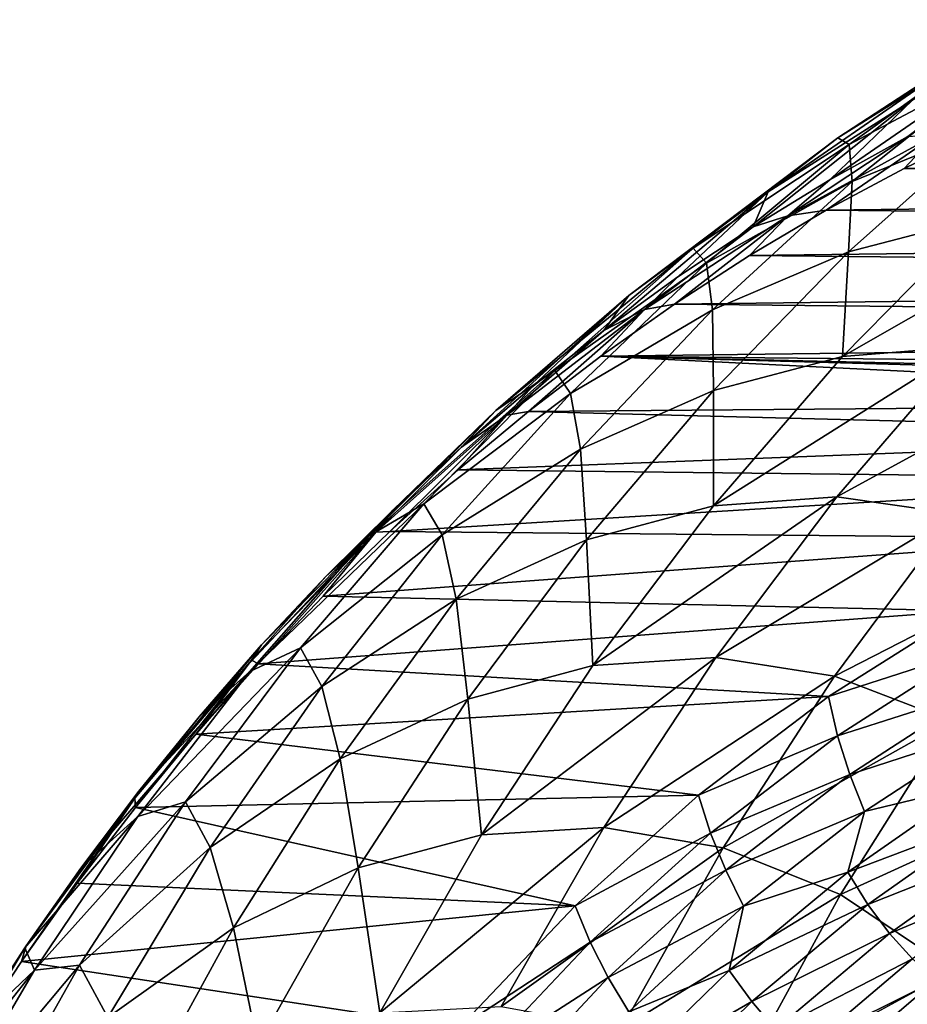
# Model space of a CAD drawing. Header units: metres. Extents: x -13 to 104, y -17 to 17.
# Tile 204 of 235: x 74.77 to 79.34, y 9.13 to 14.2. Entities that reach past the tile are written whole.
import ezdxf

# ---------------------------------------------------------------- set-up
doc = ezdxf.new("R2010")
doc.units = ezdxf.units.M
doc.layers.add('solid_508351', color=7, linetype='CONTINUOUS')

msp = doc.modelspace()

# ---------------------------------------------------------------- linework, layer by layer
at = {"layer": 'solid_508351'}
for points in [[(78.936287, 13.375795, -12.968356), (79.363388, 13.788843, -11.947206), (80.132179, 14.20115, -12.48552)], [(79.338417, 13.599135, -13.249929), (78.936287, 13.375795, -12.968356), (80.132179, 14.20115, -12.48552)], [(78.618942, 13.314594, -11.425943), (78.977005, 13.59304, -10.323207), (79.752174, 14.098279, -10.865984)], [(79.363388, 13.788843, -11.947206), (78.618942, 13.314594, -11.425943), (79.752174, 14.098279, -10.865984)], [(78.977005, 13.59304, -10.323207), (79.036148, 13.559154, -8.983952), (79.803734, 14.108935, -9.52142)], [(79.752174, 14.098279, -10.865984), (78.977005, 13.59304, -10.323207), (79.803734, 14.108935, -9.52142)], [(79.803734, 14.108935, -9.52142), (79.036148, 13.559154, -8.983952), (79.805771, 13.967717, -8.119787)], [(79.036148, 13.559154, -8.983952), (79.051956, 13.367778, -7.59196), (79.805771, 13.967717, -8.119787)], [(79.805771, 13.967717, -8.119787), (79.051956, 13.367778, -7.59196), (79.766251, 13.660302, -6.671569)], [(78.541077, 13.134741, -12.69163), (78.618942, 13.314594, -11.425943), (79.363388, 13.788843, -11.947206)], [(78.936287, 13.375795, -12.968356), (78.541077, 13.134741, -12.69163), (79.363388, 13.788843, -11.947206)], [(79.766251, 13.660302, -6.671569), (79.03318, 13.005129, -6.158264), (79.705307, 13.180229, -5.195817)], [(79.051956, 13.367778, -7.59196), (79.03318, 13.005129, -6.158264), (79.766251, 13.660302, -6.671569)], [(77.902199, 12.780534, -10.924071), (78.231903, 13.024377, -9.801479), (78.977005, 13.59304, -10.323207)], [(78.618942, 13.314594, -11.425943), (77.902199, 12.780534, -10.924071), (78.977005, 13.59304, -10.323207)], [(78.977005, 13.59304, -10.323207), (78.231903, 13.024377, -9.801479), (79.036148, 13.559154, -8.983952)], [(79.48333, 13.609924, -13.620925), (78.720024, 13.190952, -13.086448), (79.338417, 13.599135, -13.249929)], [(79.48333, 13.609924, -13.620925), (78.91761, 13.220087, -13.478468), (78.720024, 13.190952, -13.086448)], [(78.720024, 13.190952, -13.086448), (78.936287, 13.375795, -12.968356), (79.338417, 13.599135, -13.249929)], [(79.48333, 13.609924, -13.620925), (79.319092, 13.435565, -13.75959), (78.91761, 13.220087, -13.478468)], [(79.319092, 13.435565, -13.75959), (79.726364, 13.632682, -14.044764), (88.296005, 13.545095, -20.045292)], [(79.48333, 13.609924, -13.620925), (79.726364, 13.632682, -14.044764), (79.319092, 13.435565, -13.75959)], [(78.231903, 13.024377, -9.801479), (78.300797, 12.947234, -8.46905), (79.036148, 13.559154, -8.983952)], [(79.036148, 13.559154, -8.983952), (78.300797, 12.947234, -8.46905), (79.051956, 13.367778, -7.59196)], [(79.319092, 13.435565, -13.75959), (88.296005, 13.545095, -20.045292), (88.700783, 13.339531, -20.328722)], [(78.91761, 13.220087, -13.478468), (79.319092, 13.435565, -13.75959), (88.700783, 13.339531, -20.328722)], [(78.300797, 12.947234, -8.46905), (78.332901, 12.707309, -7.08847), (79.051956, 13.367778, -7.59196)], [(79.051956, 13.367778, -7.59196), (78.332901, 12.707309, -7.08847), (79.03318, 13.005129, -6.158264)], [(78.720024, 13.190952, -13.086448), (78.541077, 13.134741, -12.69163), (78.936287, 13.375795, -12.968356)], [(78.91761, 13.220087, -13.478468), (88.700783, 13.339531, -20.328722), (89.099014, 13.116028, -20.607565)], [(77.773521, 12.600789, -12.154181), (77.902199, 12.780534, -10.924071), (78.618942, 13.314594, -11.425943)], [(78.15332, 12.876291, -12.420118), (77.773521, 12.600789, -12.154181), (78.618942, 13.314594, -11.425943)], [(78.541077, 13.134741, -12.69163), (78.15332, 12.876291, -12.420118), (78.618942, 13.314594, -11.425943)], [(79.000732, 12.466562, -4.70247), (79.639496, 12.518057, -3.70914), (80.348068, 13.235752, -4.205287)], [(79.705307, 13.180229, -5.195817), (79.000732, 12.466562, -4.70247), (80.348068, 13.235752, -4.205287)], [(78.720024, 13.190952, -13.086448), (77.982391, 12.708273, -12.569952), (78.541077, 13.134741, -12.69163)], [(78.720024, 13.190952, -13.086448), (78.136093, 12.736293, -12.931246), (77.982391, 12.708273, -12.569952)], [(78.720024, 13.190952, -13.086448), (78.523224, 12.986968, -13.202315), (78.136093, 12.736293, -12.931246)], [(78.523224, 12.986968, -13.202315), (78.91761, 13.220087, -13.478468), (89.099014, 13.116028, -20.607565)], [(78.720024, 13.190952, -13.086448), (78.91761, 13.220087, -13.478468), (78.523224, 12.986968, -13.202315)], [(77.982391, 12.708273, -12.569952), (78.15332, 12.876291, -12.420118), (78.541077, 13.134741, -12.69163)], [(79.03318, 13.005129, -6.158264), (79.000732, 12.466562, -4.70247), (79.705307, 13.180229, -5.195817)], [(78.523224, 12.986968, -13.202315), (89.099014, 13.116028, -20.607565), (89.490196, 12.874831, -20.881472)], [(77.216362, 12.189061, -10.443847), (77.520332, 12.394946, -9.303235), (78.231903, 13.024377, -9.801479)], [(77.902199, 12.780534, -10.924071), (77.216362, 12.189061, -10.443847), (78.231903, 13.024377, -9.801479)], [(78.231903, 13.024377, -9.801479), (77.520332, 12.394946, -9.303235), (78.300797, 12.947234, -8.46905)], [(78.136093, 12.736293, -12.931246), (78.523224, 12.986968, -13.202315), (89.490196, 12.874831, -20.881472)], [(78.332901, 12.707309, -7.08847), (78.337738, 12.291429, -5.671309), (79.03318, 13.005129, -6.158264)], [(79.03318, 13.005129, -6.158264), (78.337738, 12.291429, -5.671309), (79.000732, 12.466562, -4.70247)], [(77.520332, 12.394946, -9.303235), (77.601036, 12.275981, -7.979074), (78.300797, 12.947234, -8.46905)], [(78.300797, 12.947234, -8.46905), (77.601036, 12.275981, -7.979074), (78.332901, 12.707309, -7.08847)], [(77.982391, 12.708273, -12.569952), (77.773521, 12.600789, -12.154181), (78.15332, 12.876291, -12.420118)], [(78.136093, 12.736293, -12.931246), (89.490196, 12.874831, -20.881472), (89.873756, 12.616324, -21.150043)], [(77.039803, 12.00011, -11.640426), (77.216362, 12.189061, -10.443847), (77.902199, 12.780534, -10.924071)], [(77.402184, 12.3086, -11.894168), (77.039803, 12.00011, -11.640426), (77.902199, 12.780534, -10.924071)], [(77.773521, 12.600789, -12.154181), (77.402184, 12.3086, -11.894168), (77.902199, 12.780534, -10.924071)], [(77.756821, 12.468447, -12.665672), (78.136093, 12.736293, -12.931246), (89.873756, 12.616324, -21.150043)], [(77.982391, 12.708273, -12.569952), (78.136093, 12.736293, -12.931246), (77.756821, 12.468447, -12.665672)], [(77.982391, 12.708273, -12.569952), (77.273994, 12.164217, -12.073933), (77.773521, 12.600789, -12.154181)], [(77.982391, 12.708273, -12.569952), (77.385513, 12.183522, -12.405682), (77.273994, 12.164217, -12.073933)], [(77.982391, 12.708273, -12.569952), (77.756821, 12.468447, -12.665672), (77.385513, 12.183522, -12.405682)], [(77.601036, 12.275981, -7.979074), (77.651855, 11.989299, -6.611598), (78.332901, 12.707309, -7.08847)], [(78.332901, 12.707309, -7.08847), (77.651855, 11.989299, -6.611598), (78.337738, 12.291429, -5.671309)], [(77.273994, 12.164217, -12.073933), (77.402184, 12.3086, -11.894168), (77.773521, 12.600789, -12.154181)], [(77.756821, 12.468447, -12.665672), (89.873756, 12.616324, -21.150043), (90.24958, 12.340563, -21.413198)], [(78.336914, 11.696871, -4.237657), (78.97197, 11.743937, -3.241733), (79.639496, 12.518057, -3.70914)], [(79.000732, 12.466562, -4.70247), (78.336914, 11.696871, -4.237657), (79.639496, 12.518057, -3.70914)], [(79.639496, 12.518057, -3.70914), (78.97197, 11.743937, -3.241733), (80.246437, 12.439839, -2.69104)], [(77.385513, 12.183522, -12.405682), (77.756821, 12.468447, -12.665672), (82.644882, 12.226332, -16.088333)], [(77.756821, 12.468447, -12.665672), (83.429909, 12.310305, -16.638016), (82.644882, 12.226332, -16.088333)], [(77.756821, 12.468447, -12.665672), (84.217903, 12.319276, -17.189775), (83.429909, 12.310305, -16.638016)], [(77.756821, 12.468447, -12.665672), (90.24958, 12.340563, -21.413198), (84.217903, 12.319276, -17.189775)], [(78.337738, 12.291429, -5.671309), (78.336914, 11.696871, -4.237657), (79.000732, 12.466562, -4.70247)], [(78.97197, 11.743937, -3.241733), (79.580811, 11.656856, -2.224964), (80.246437, 12.439839, -2.69104)], [(76.564529, 11.542834, -9.987426), (76.845627, 11.707683, -8.8308), (77.520332, 12.394946, -9.303235)], [(77.216362, 12.189061, -10.443847), (76.564529, 11.542834, -9.987426), (77.520332, 12.394946, -9.303235)], [(77.520332, 12.394946, -9.303235), (76.845627, 11.707683, -8.8308), (77.601036, 12.275981, -7.979074)], [(76.845627, 11.707683, -8.8308), (76.940086, 11.54847, -7.516271), (77.601036, 12.275981, -7.979074)], [(77.601036, 12.275981, -7.979074), (76.940086, 11.54847, -7.516271), (77.651855, 11.989299, -6.611598)], [(77.273994, 12.164217, -12.073933), (77.039803, 12.00011, -11.640426), (77.402184, 12.3086, -11.894168)], [(77.651855, 11.989299, -6.611598), (77.683052, 11.522413, -5.212897), (78.337738, 12.291429, -5.671309)], [(78.337738, 12.291429, -5.671309), (77.683052, 11.522413, -5.212897), (78.336914, 11.696871, -4.237657)], [(77.385513, 12.183522, -12.405682), (82.644882, 12.226332, -16.088333), (81.86763, 12.067874, -15.544097)], [(76.343811, 11.335883, -11.153086), (76.564529, 11.542834, -9.987426), (77.216362, 12.189061, -10.443847)], [(76.686859, 11.675728, -11.393289), (76.343811, 11.335883, -11.153086), (77.216362, 12.189061, -10.443847)], [(77.039803, 12.00011, -11.640426), (76.686859, 11.675728, -11.393289), (77.216362, 12.189061, -10.443847)], [(77.023399, 11.882442, -12.152126), (77.385513, 12.183522, -12.405682), (81.86763, 12.067874, -15.544097)], [(77.273994, 12.164217, -12.073933), (77.385513, 12.183522, -12.405682), (77.023399, 11.882442, -12.152126)], [(77.273994, 12.164217, -12.073933), (76.598274, 11.561413, -11.600783), (77.039803, 12.00011, -11.640426)], [(77.273994, 12.164217, -12.073933), (76.670517, 11.565261, -11.905039), (76.598274, 11.561413, -11.600783)], [(77.273994, 12.164217, -12.073933), (77.023399, 11.882442, -12.152126), (76.670517, 11.565261, -11.905039)], [(77.023399, 11.882442, -12.152126), (81.86763, 12.067874, -15.544097), (81.10289, 11.835899, -15.008619)], [(76.598274, 11.561413, -11.600783), (76.686859, 11.675728, -11.393289), (77.039803, 12.00011, -11.640426)], [(76.940086, 11.54847, -7.516271), (77.011909, 11.217001, -6.163503), (77.651855, 11.989299, -6.611598)], [(77.651855, 11.989299, -6.611598), (77.011909, 11.217001, -6.163503), (77.683052, 11.522413, -5.212897)], [(76.670517, 11.565261, -11.905039), (77.023399, 11.882442, -12.152126), (81.10289, 11.835899, -15.008619)], [(76.670517, 11.565261, -11.905039), (81.10289, 11.835899, -15.008619), (80.355309, 11.531823, -14.485156)], [(77.71682, 10.874615, -3.803467), (78.348495, 10.916883, -2.805171), (78.97197, 11.743937, -3.241733)], [(78.336914, 11.696871, -4.237657), (77.71682, 10.874615, -3.803467), (78.97197, 11.743937, -3.241733)], [(78.97197, 11.743937, -3.241733), (78.348495, 10.916883, -2.805171), (79.580811, 11.656856, -2.224964)], [(75.949615, 10.844754, -9.55686), (76.21093, 10.965794, -8.386377), (76.845627, 11.707683, -8.8308)], [(76.564529, 11.542834, -9.987426), (75.949615, 10.844754, -9.55686), (76.845627, 11.707683, -8.8308)], [(76.845627, 11.707683, -8.8308), (76.21093, 10.965794, -8.386377), (76.940086, 11.54847, -7.516271)], [(76.598274, 11.561413, -11.600783), (76.343811, 11.335883, -11.153086), (76.686859, 11.675728, -11.393289)], [(77.683052, 11.522413, -5.212897), (77.71682, 10.874615, -3.803467), (78.336914, 11.696871, -4.237657)], [(78.348495, 10.916883, -2.805171), (78.9599, 10.82091, -1.790202), (79.580811, 11.656856, -2.224964)], [(79.580811, 11.656856, -2.224964), (78.9599, 10.82091, -1.790202), (80.167953, 11.440745, -1.195556)], [(76.598274, 11.561413, -11.600783), (75.958473, 10.902771, -11.152791), (76.343811, 11.335883, -11.153086)], [(76.598274, 11.561413, -11.600783), (75.994339, 10.884261, -11.431571), (75.958473, 10.902771, -11.152791)], [(76.598274, 11.561413, -11.600783), (76.327385, 11.23241, -11.664773), (75.994339, 10.884261, -11.431571)], [(76.327385, 11.23241, -11.664773), (76.670517, 11.565261, -11.905039), (80.355309, 11.531823, -14.485156)], [(76.598274, 11.561413, -11.600783), (76.670517, 11.565261, -11.905039), (76.327385, 11.23241, -11.664773)], [(75.689232, 10.611627, -10.694743), (75.949615, 10.844754, -9.55686), (76.564529, 11.542834, -9.987426)], [(76.011124, 10.981027, -10.920135), (75.689232, 10.611627, -10.694743), (76.564529, 11.542834, -9.987426)], [(76.343811, 11.335883, -11.153086), (76.011124, 10.981027, -10.920135), (76.564529, 11.542834, -9.987426)], [(76.21093, 10.965794, -8.386377), (76.320969, 10.768034, -7.08276), (76.940086, 11.54847, -7.516271)], [(76.940086, 11.54847, -7.516271), (76.320969, 10.768034, -7.08276), (77.011909, 11.217001, -6.163503)], [(76.327385, 11.23241, -11.664773), (80.355309, 11.531823, -14.485156), (79.629433, 11.157497, -13.976894)], [(77.011909, 11.217001, -6.163503), (77.072083, 10.701543, -4.785089), (77.683052, 11.522413, -5.212897)], [(77.683052, 11.522413, -5.212897), (77.072083, 10.701543, -4.785089), (77.71682, 10.874615, -3.803467)], [(78.9599, 10.82091, -1.790202), (79.55555, 10.592542, -0.76675), (80.167953, 11.440745, -1.195556)], [(75.958473, 10.902771, -11.152791), (76.011124, 10.981027, -10.920135), (76.343811, 11.335883, -11.153086)], [(75.994339, 10.884261, -11.431571), (76.327385, 11.23241, -11.664773), (79.629433, 11.157497, -13.976894)], [(76.320969, 10.768034, -7.08276), (76.415955, 10.393911, -5.746213), (77.011909, 11.217001, -6.163503)], [(77.011909, 11.217001, -6.163503), (76.415955, 10.393911, -5.746213), (77.072083, 10.701543, -4.785089)], [(75.994339, 10.884261, -11.431571), (79.629433, 11.157497, -13.976894), (78.929672, 10.715194, -13.486917)], [(79.658646, 10.950875, -13.981303), (78.929672, 10.715194, -13.486917), (79.629433, 11.157497, -13.976894)], [(75.357689, 10.191474, -10.732119), (75.689232, 10.611627, -10.694743), (76.011124, 10.981027, -10.920135)], [(75.958473, 10.902771, -11.152791), (75.357689, 10.191474, -10.732119), (76.011124, 10.981027, -10.920135)], [(75.37439, 10.097958, -9.154081), (75.619194, 10.172741, -7.972041), (76.21093, 10.965794, -8.386377)], [(75.949615, 10.844754, -9.55686), (75.37439, 10.097958, -9.154081), (76.21093, 10.965794, -8.386377)], [(76.21093, 10.965794, -8.386377), (75.619194, 10.172741, -7.972041), (76.320969, 10.768034, -7.08276)], [(75.958473, 10.902771, -11.152791), (75.361244, 10.144855, -10.988276), (75.357689, 10.191474, -10.732119)], [(75.958473, 10.902771, -11.152791), (75.672234, 10.521662, -11.206032), (75.361244, 10.144855, -10.988276)], [(75.958473, 10.902771, -11.152791), (75.994339, 10.884261, -11.431571), (75.672234, 10.521662, -11.206032)], [(77.143257, 10.003488, -3.401851), (77.771881, 10.040623, -2.401425), (78.348495, 10.916883, -2.805171)], [(77.71682, 10.874615, -3.803467), (77.143257, 10.003488, -3.401851), (78.348495, 10.916883, -2.805171)], [(78.348495, 10.916883, -2.805171), (77.771881, 10.040623, -2.401425), (78.9599, 10.82091, -1.790202)], [(78.975121, 10.513444, -13.502696), (78.929672, 10.715194, -13.486917), (79.658646, 10.950875, -13.981303)], [(78.975121, 10.513444, -13.502696), (79.658646, 10.950875, -13.981303), (79.706169, 10.747146, -13.966025)], [(75.672234, 10.521662, -11.206032), (75.994339, 10.884261, -11.431571), (78.929672, 10.715194, -13.486917)], [(77.072083, 10.701543, -4.785089), (77.143257, 10.003488, -3.401851), (77.71682, 10.874615, -3.803467)], [(75.079529, 9.831176, -10.267824), (75.37439, 10.097958, -9.154081), (75.949615, 10.844754, -9.55686)], [(75.378563, 10.228174, -10.477211), (75.079529, 9.831176, -10.267824), (75.949615, 10.844754, -9.55686)], [(75.689232, 10.611627, -10.694743), (75.378563, 10.228174, -10.477211), (75.949615, 10.844754, -9.55686)], [(77.771881, 10.040623, -2.401425), (78.386536, 9.935801, -1.388727), (78.9599, 10.82091, -1.790202)], [(78.9599, 10.82091, -1.790202), (78.386536, 9.935801, -1.388727), (79.55555, 10.592542, -0.76675)], [(75.619194, 10.172741, -7.972041), (75.746521, 9.938251, -6.680529), (76.320969, 10.768034, -7.08276)], [(76.320969, 10.768034, -7.08276), (75.746521, 9.938251, -6.680529), (76.415955, 10.393911, -5.746213)], [(75.672234, 10.521662, -11.206032), (78.929672, 10.715194, -13.486917), (78.260292, 10.207604, -13.018211)], [(76.415955, 10.393911, -5.746213), (76.507568, 9.832513, -4.389812), (77.072083, 10.701543, -4.785089)], [(77.072083, 10.701543, -4.785089), (76.507568, 9.832513, -4.389812), (77.143257, 10.003488, -3.401851)], [(78.975121, 10.513444, -13.502696), (78.260292, 10.207604, -13.018211), (78.929672, 10.715194, -13.486917)], [(78.975121, 10.513444, -13.502696), (79.706169, 10.747146, -13.966025), (79.038475, 10.31476, -13.498499)], [(79.038475, 10.31476, -13.498499), (79.706169, 10.747146, -13.966025), (79.767876, 10.550525, -13.929027)], [(75.357689, 10.191474, -10.732119), (75.378563, 10.228174, -10.477211), (75.689232, 10.611627, -10.694743)], [(78.386536, 9.935801, -1.388727), (78.991661, 9.695615, -0.371906), (79.55555, 10.592542, -0.76675)], [(79.55555, 10.592542, -0.76675), (78.991661, 9.695615, -0.371906), (80.126305, 10.213722, 0.266548)], [(79.038475, 10.31476, -13.498499), (79.767876, 10.550525, -13.929027), (79.115425, 10.123053, -13.472176)], [(79.115425, 10.123053, -13.472176), (79.767876, 10.550525, -13.929027), (79.669838, 10.257625, -13.749968)], [(75.361244, 10.144855, -10.988276), (75.672234, 10.521662, -11.206032), (78.260292, 10.207604, -13.018211)], [(78.32148, 10.012554, -13.045012), (78.260292, 10.207604, -13.018211), (78.975121, 10.513444, -13.502696)], [(78.32148, 10.012554, -13.045012), (78.975121, 10.513444, -13.502696), (79.038475, 10.31476, -13.498499)], [(75.746521, 9.938251, -6.680529), (75.866699, 9.523757, -5.361618), (76.415955, 10.393911, -5.746213)], [(76.415955, 10.393911, -5.746213), (75.866699, 9.523757, -5.361618), (76.507568, 9.832513, -4.389812)], [(78.32148, 10.012554, -13.045012), (79.038475, 10.31476, -13.498499), (78.400146, 9.820672, -13.051538)], [(78.400146, 9.820672, -13.051538), (79.038475, 10.31476, -13.498499), (79.115425, 10.123053, -13.472176)], [(79.028732, 9.811193, -13.30106), (79.669838, 10.257625, -13.749968), (79.759674, 10.086579, -13.674232)], [(79.115425, 10.123053, -13.472176), (79.669838, 10.257625, -13.749968), (79.028732, 9.811193, -13.30106)], [(74.798828, 9.430955, -10.340797), (75.079529, 9.831176, -10.267824), (75.378563, 10.228174, -10.477211)], [(75.357689, 10.191474, -10.732119), (74.798828, 9.430955, -10.340797), (75.378563, 10.228174, -10.477211)], [(75.361244, 10.144855, -10.988276), (78.260292, 10.207604, -13.018211), (77.625374, 9.637818, -12.573635)], [(78.32148, 10.012554, -13.045012), (77.625374, 9.637818, -12.573635), (78.260292, 10.207604, -13.018211)], [(78.991661, 9.695615, -0.371906), (79.578987, 9.300768, 0.649785), (80.126305, 10.213722, 0.266548)], [(75.357689, 10.191474, -10.732119), (75.061646, 9.754126, -10.778496), (74.774071, 9.350338, -10.577128)], [(75.357689, 10.191474, -10.732119), (74.774071, 9.350338, -10.577128), (74.798828, 9.430955, -10.340797)], [(74.841431, 9.3058, -8.780901), (75.073189, 9.332223, -7.589725), (75.619194, 10.172741, -7.972041)], [(75.37439, 10.097958, -9.154081), (74.841431, 9.3058, -8.780901), (75.619194, 10.172741, -7.972041)], [(75.357689, 10.191474, -10.732119), (75.361244, 10.144855, -10.988276), (75.061646, 9.754126, -10.778496)], [(75.061646, 9.754126, -10.778496), (75.361244, 10.144855, -10.988276), (77.625374, 9.637818, -12.573635)], [(75.619194, 10.172741, -7.972041), (75.073189, 9.332223, -7.589725), (75.746521, 9.938251, -6.680529)], [(74.792519, 9.421158, -10.066862), (74.841431, 9.3058, -8.780901), (75.37439, 10.097958, -9.154081)], [(75.079529, 9.831176, -10.267824), (74.792519, 9.421158, -10.066862), (75.37439, 10.097958, -9.154081)], [(78.400146, 9.820672, -13.051538), (79.115425, 10.123053, -13.472176), (78.491852, 9.635566, -13.035544)], [(78.491852, 9.635566, -13.035544), (79.115425, 10.123053, -13.472176), (79.028732, 9.811193, -13.30106)], [(76.61879, 9.087406, -3.034615), (77.244736, 9.119104, -2.032312), (77.771881, 10.040623, -2.401425)], [(77.143257, 10.003488, -3.401851), (76.61879, 9.087406, -3.034615), (77.771881, 10.040623, -2.401425)], [(77.771881, 10.040623, -2.401425), (77.244736, 9.119104, -2.032312), (78.386536, 9.935801, -1.388727)], [(79.028732, 9.811193, -13.30106), (79.759674, 10.086579, -13.674232), (79.131989, 9.645, -13.23472)], [(79.131989, 9.645, -13.23472), (79.759674, 10.086579, -13.674232), (79.859062, 9.932453, -13.579433)], [(76.507568, 9.832513, -4.389812), (76.61879, 9.087406, -3.034615), (77.143257, 10.003488, -3.401851)], [(77.701668, 9.451229, -12.611012), (77.625374, 9.637818, -12.573635), (78.32148, 10.012554, -13.045012)], [(77.701668, 9.451229, -12.611012), (78.32148, 10.012554, -13.045012), (78.400146, 9.820672, -13.051538)], [(75.073189, 9.332223, -7.589725), (75.219376, 9.062924, -6.31142), (75.746521, 9.938251, -6.680529)], [(75.746521, 9.938251, -6.680529), (75.219376, 9.062924, -6.31142), (75.866699, 9.523757, -5.361618)], [(77.244736, 9.119104, -2.032312), (77.863319, 9.005549, -1.022366), (78.386536, 9.935801, -1.388727)], [(78.386536, 9.935801, -1.388727), (77.863319, 9.005549, -1.022366), (78.991661, 9.695615, -0.371906)], [(79.131989, 9.645, -13.23472), (79.859062, 9.932453, -13.579433), (79.243462, 9.495264, -13.148383)], [(79.243462, 9.495264, -13.148383), (79.859062, 9.932453, -13.579433), (79.966484, 9.798256, -13.467457)], [(74.798828, 9.430955, -10.340797), (74.792519, 9.421158, -10.066862), (75.079529, 9.831176, -10.267824)], [(75.866699, 9.523757, -5.361618), (75.99205, 8.919233, -4.028843), (76.507568, 9.832513, -4.389812)], [(76.507568, 9.832513, -4.389812), (75.99205, 8.919233, -4.028843), (76.61879, 9.087406, -3.034615)], [(77.701668, 9.451229, -12.611012), (78.400146, 9.820672, -13.051538), (77.795013, 9.267838, -12.627816)], [(77.795013, 9.267838, -12.627816), (78.400146, 9.820672, -13.051538), (78.491852, 9.635566, -13.035544)], [(78.418045, 9.305167, -12.873457), (79.028732, 9.811193, -13.30106), (79.131989, 9.645, -13.23472)], [(78.491852, 9.635566, -13.035544), (79.028732, 9.811193, -13.30106), (78.418045, 9.305167, -12.873457)], [(79.243462, 9.495264, -13.148383), (79.966484, 9.798256, -13.467457), (79.361382, 9.364919, -13.043759)], [(74.774071, 9.350338, -10.577128), (75.061646, 9.754126, -10.778496), (77.625374, 9.637818, -12.573635)], [(77.863319, 9.005549, -1.022366), (78.478859, 8.754088, -0.012842), (78.991661, 9.695615, -0.371906)], [(78.991661, 9.695615, -0.371906), (78.478859, 8.754088, -0.012842), (79.578987, 9.300768, 0.649785)], [(74.774071, 9.350338, -10.577128), (77.625374, 9.637818, -12.573635), (77.028786, 9.009308, -12.155898)], [(77.701668, 9.451229, -12.611012), (77.028786, 9.009308, -12.155898), (77.625374, 9.637818, -12.573635)], [(77.795013, 9.267838, -12.627816), (78.491852, 9.635566, -13.035544), (77.900848, 9.090953, -12.62172)], [(77.900848, 9.090953, -12.62172), (78.491852, 9.635566, -13.035544), (78.418045, 9.305167, -12.873457)], [(78.418045, 9.305167, -12.873457), (79.131989, 9.645, -13.23472), (78.534241, 9.145325, -12.816175)], [(78.534241, 9.145325, -12.816175), (79.131989, 9.645, -13.23472), (79.243462, 9.495264, -13.148383)], [(75.219376, 9.062924, -6.31142), (75.366615, 8.610478, -5.01146), (75.866699, 9.523757, -5.361618)], [(75.866699, 9.523757, -5.361618), (75.366615, 8.610478, -5.01146), (75.99205, 8.919233, -4.028843)], [(78.534241, 9.145325, -12.816175), (79.243462, 9.495264, -13.148383), (78.657364, 9.001328, -12.737992)], [(78.657364, 9.001328, -12.737992), (79.243462, 9.495264, -13.148383), (79.361382, 9.364919, -13.043759)], [(77.119415, 8.832857, -12.203317), (77.028786, 9.009308, -12.155898), (77.701668, 9.451229, -12.611012)], [(77.119415, 8.832857, -12.203317), (77.701668, 9.451229, -12.611012), (77.795013, 9.267838, -12.627816)], [(74.798828, 9.430955, -10.340797), (74.284576, 8.624888, -9.980719), (74.792519, 9.421158, -10.066862)], [(74.798828, 9.430955, -10.340797), (74.498878, 8.93397, -10.384439), (74.284576, 8.624888, -9.980719)], [(74.284576, 8.624888, -9.980719), (74.517929, 8.998663, -9.87459), (74.792519, 9.421158, -10.066862)], [(74.798828, 9.430955, -10.340797), (74.774071, 9.350338, -10.577128), (74.498878, 8.93397, -10.384439)], [(74.792519, 9.421158, -10.066862), (74.517929, 8.998663, -9.87459), (74.841431, 9.3058, -8.780901)], [(74.353142, 8.471839, -8.438994), (74.575462, 8.448163, -7.241212), (75.073189, 9.332223, -7.589725)], [(74.841431, 9.3058, -8.780901), (74.353142, 8.471839, -8.438994), (75.073189, 9.332223, -7.589725)], [(74.498878, 8.93397, -10.384439), (74.774071, 9.350338, -10.577128), (77.028786, 9.009308, -12.155898)], [(75.073189, 9.332223, -7.589725), (74.575462, 8.448163, -7.241212), (75.219376, 9.062924, -6.31142)], [(78.657364, 9.001328, -12.737992), (79.361382, 9.364919, -13.043759), (78.7854, 8.876002, -12.640453)], [(78.7854, 8.876002, -12.640453), (79.361382, 9.364919, -13.043759), (79.483604, 9.256345, -12.9227)], [(74.256111, 8.564251, -9.691262), (74.353142, 8.471839, -8.438994), (74.841431, 9.3058, -8.780901)], [(74.517929, 8.998663, -9.87459), (74.256111, 8.564251, -9.691262), (74.841431, 9.3058, -8.780901)], [(77.841507, 8.74262, -12.469756), (78.418045, 9.305167, -12.873457), (78.534241, 9.145325, -12.816175)], [(77.900848, 9.090953, -12.62172), (78.418045, 9.305167, -12.873457), (77.841507, 8.74262, -12.469756)], [(78.478859, 8.754088, -0.012842), (79.084099, 8.344253, 0.996309), (79.578987, 9.300768, 0.649785)], [(79.578987, 9.300768, 0.649785), (79.084099, 8.344253, 0.996309), (80.115334, 8.674213, 1.694583)], [(77.119415, 8.832857, -12.203317), (77.795013, 9.267838, -12.627816), (77.226685, 8.659562, -12.229868)], [(77.226685, 8.659562, -12.229868), (77.795013, 9.267838, -12.627816), (77.900848, 9.090953, -12.62172)], [(78.7854, 8.876002, -12.640453), (79.483604, 9.256345, -12.9227), (78.916039, 8.77163, -12.525284)], [(78.916039, 8.77163, -12.525284), (79.483604, 9.256345, -12.9227), (79.442841, 9.037935, -12.671765)], [(77.841507, 8.74262, -12.469756), (78.534241, 9.145325, -12.816175), (77.970039, 8.590564, -12.421116)], [(77.970039, 8.590564, -12.421116), (78.534241, 9.145325, -12.816175), (78.657364, 9.001328, -12.737992)]]:
    msp.add_3dface(points, dxfattribs=at)

doc.saveas('drawing.dxf')
